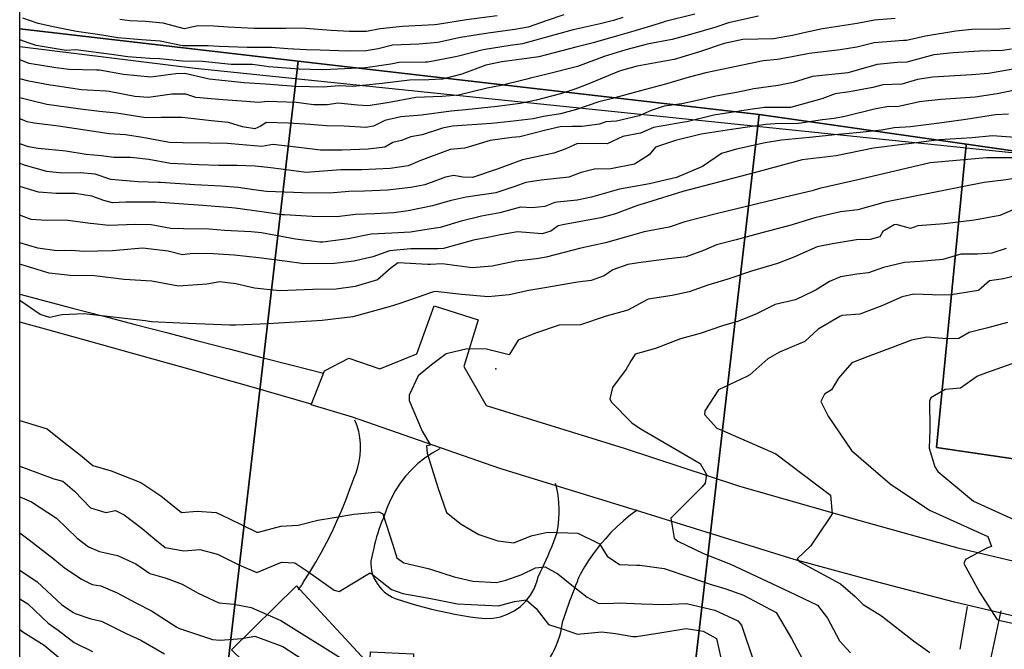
# Model space of a CAD drawing. Header units: inches. Extents: x 1364669 to 1365969, y 438680 to 440663.
# Tile 2 of 33: x 1364669 to 1364987, y 438978 to 439182. Entities that reach past the tile are written whole.
import ezdxf

# ---------------------------------------------------------------- set-up
doc = ezdxf.new("R2010")
doc.units = ezdxf.units.IN
doc.header["$MEASUREMENT"] = 0
for name, color, linetype, true_color in [('Building Footprints', 7, 'Continuous', 0xa71faf), ('Contour Lines 2 ft', 7, 'Continuous', 0x4b1f6a), ('Driveways', 7, 'Continuous', 0xa71faf), ('Fences', 7, 'Continuous', 0xa71faf), ('Municipalities and Townships', 7, 'Continuous', 0x9f1ff5), ('Parcel Attributes', 7, 'Continuous', 0xf61fde), ('Parcel Line', 7, 'Continuous', 0xf61fde), ('Paved Parking Areas', 7, 'Continuous', 0xfb1f3c)]:
    doc.layers.add(name, color=color, linetype=linetype, true_color=true_color)

msp = doc.modelspace()

# ---------------------------------------------------------------- linework, layer by layer
at = {"layer": 'Building Footprints'}
msp.add_lwpolyline([(1364759.75, 438997.5), (1364782.38, 438973.03), (1364782.63, 438977.34), (1364796.5, 438976.75), (1364796.5, 438971.81), (1364828.62, 438972), (1364828.62, 438971.31), (1364827.37, 438914.19), (1364809.75, 438914.41), (1364808.13, 438927.28), (1364799.13, 438927.56), (1364791.88, 438920.25), (1364775.63, 438933.38), (1364766.13, 438926.03), (1364750.5, 438943.78), (1364755.13, 438947.75), (1364748.75, 438955), (1364755.63, 438960.66), (1364737.75, 438978.03), (1364758.75, 438998.66), (1364759.5, 438997.78)], close=True, dxfattribs=at)
at = {"layer": 'Contour Lines 2 ft'}
for points, elevation in [([(1364908.01, 439182.71), (1364901.71, 439181.37), (1364898.28, 439180.63), (1364894.23, 439179.16), (1364886.01, 439176.76), (1364880.09, 439175.2), (1364872.09, 439173.65), (1364871.28, 439173.43), (1364865.18, 439171.85), (1364858.14, 439169.7), (1364849.51, 439166.43), (1364839.77, 439164.01), (1364834.36, 439162.69), (1364833.11, 439162.37), (1364824.8, 439160.33), (1364820.33, 439159.45), (1364811.07, 439157.18), (1364805.65, 439156.79), (1364797.24, 439156.46), (1364788.11, 439154.72), (1364781.8, 439153.74), (1364778.4, 439153.94), (1364772.22, 439154.6), (1364768.6, 439154.06), (1364764.15, 439154.14), (1364758.69, 439154.83), (1364749.27, 439155.14), (1364746.52, 439154.84), (1364742.49, 439155.15), (1364734.94, 439155.75), (1364726.16, 439156.46), (1364722.93, 439157.53), (1364718.43, 439157.53), (1364710.91, 439156.51), (1364706.43, 439156.74), (1364698.17, 439158.43), (1364697.08, 439158.55), (1364689.18, 439158.98), (1364680.02, 439160.3), (1364679.08, 439160.48), (1364672.19, 439161.7), (1364669.24, 439162.54)], 770), ([(1364952.24, 439181.96), (1364945.54, 439181.39), (1364939.93, 439180.32), (1364928.74, 439178.69), (1364923.25, 439177.47), (1364919.03, 439176.54), (1364912.85, 439175.43), (1364902.96, 439175.18), (1364896.9, 439173.86), (1364888.9, 439171.19), (1364880.78, 439168.69), (1364875.97, 439167.91), (1364868.81, 439166.55), (1364863.72, 439165.21), (1364862.75, 439164.86), (1364852.7, 439160.69), (1364848.71, 439159.11), (1364844.04, 439157.67), (1364836.16, 439155.6), (1364830.96, 439154.47), (1364823.51, 439153.53), (1364813.42, 439152.49), (1364808.7, 439152.07), (1364799.11, 439150.79), (1364792.44, 439150.22), (1364787.23, 439149.04), (1364783.6, 439147.2), (1364781.12, 439146.82), (1364774.06, 439147.23), (1364768.29, 439147.34), (1364763.08, 439147.77), (1364756.15, 439148.13), (1364748.95, 439148.34), (1364747.14, 439147.17), (1364745.24, 439146.38), (1364741.27, 439146.95), (1364736.74, 439148.36), (1364731.24, 439148.87), (1364721.76, 439149.95), (1364714.99, 439150.02), (1364710.01, 439149.93), (1364700.5, 439151.38), (1364695, 439151.95), (1364688.94, 439152.64), (1364678.03, 439154.18), (1364673.16, 439155.33), (1364669.24, 439156.38)], 772), ([(1364989.35, 439178.72), (1364985.97, 439178.52), (1364977.01, 439178.39), (1364971.81, 439177.86), (1364962.05, 439176.32), (1364955.84, 439174.92), (1364954.86, 439174.87), (1364945.43, 439174.09), (1364939.83, 439172.7), (1364934.37, 439171.82), (1364924.42, 439170.69), (1364919.44, 439169.74), (1364914.18, 439168.7), (1364909.58, 439168.32), (1364902.81, 439166.94), (1364896.14, 439165.52), (1364891.02, 439164.44), (1364885.59, 439163.02), (1364878, 439160.78), (1364869.91, 439158.57), (1364860.42, 439156.07), (1364856.38, 439155.05), (1364849.22, 439152.6), (1364844.08, 439151.14), (1364838.49, 439150.28), (1364835.18, 439149.57), (1364827.84, 439148.71), (1364821.71, 439148.1), (1364809.09, 439147.18), (1364805.85, 439146.51), (1364799.31, 439144.36), (1364795.61, 439143.77), (1364792.67, 439142.59), (1364789.8, 439141.94), (1364787.27, 439140.4), (1364781.88, 439139.75), (1364773.49, 439139.46), (1364766.51, 439139.44), (1364759.51, 439140.3), (1364751.02, 439141.27), (1364747.47, 439140.66), (1364740.1, 439141.26), (1364736.37, 439141.62), (1364730.58, 439141.66), (1364721.86, 439141.83), (1364717.66, 439141.93), (1364708.9, 439143.58), (1364703.45, 439144.44), (1364698.11, 439144.69), (1364691.08, 439145.84), (1364681.74, 439147.24), (1364673.96, 439148.13), (1364671.67, 439148.55), (1364669.35, 439149.56), (1364669.24, 439149.59)], 774), ([(1364989.74, 439172.03), (1364986.85, 439171.65), (1364979.43, 439171.42), (1364970.96, 439170.88), (1364964.72, 439170.29), (1364955.99, 439167.88), (1364952.83, 439167.8), (1364946.38, 439167.12), (1364936.92, 439164.46), (1364935.88, 439164.36), (1364925.49, 439163.27), (1364919.23, 439161.29), (1364914.4, 439160.32), (1364906.52, 439159.21), (1364900.88, 439158.1), (1364894.21, 439156.85), (1364888.18, 439155.5), (1364883.21, 439154.44), (1364877.56, 439153.65), (1364873.28, 439152.28), (1364869.41, 439150.55), (1364862.16, 439148.85), (1364858.71, 439148.59), (1364856.6, 439147.85), (1364850.94, 439147.12), (1364847.77, 439147.1), (1364843.87, 439146.95), (1364839.32, 439145.87), (1364830.87, 439143.75), (1364828.31, 439143.52), (1364821.31, 439142.52), (1364813.12, 439140.11), (1364808.37, 439139.61), (1364798.55, 439136.03), (1364794.75, 439134.37), (1364788.98, 439133.52), (1364779.71, 439133.07), (1364774.22, 439133.11), (1364773.01, 439133.04), (1364761.86, 439132.26), (1364757.83, 439132.82), (1364750.42, 439133.72), (1364745.3, 439134.24), (1364739.55, 439134.47), (1364733.46, 439134.47), (1364727.13, 439134.71), (1364718.03, 439135.16), (1364710.95, 439136.47), (1364705.16, 439137.11), (1364699.64, 439137.04), (1364695.72, 439137.58), (1364690.7, 439138.06), (1364684.17, 439139.12), (1364675.22, 439139.98), (1364672.04, 439140.54), (1364669.24, 439141.53)], 776), ([(1364990.28, 439165.58), (1364982.31, 439164.16), (1364976.9, 439163.83), (1364964.34, 439163.06), (1364959.39, 439162.24), (1364954.35, 439160.75), (1364948.26, 439160.58), (1364944.94, 439159.7), (1364937.39, 439158.29), (1364932.79, 439157.6), (1364928.45, 439156.08), (1364918.35, 439153.18), (1364909.93, 439153.22), (1364905.36, 439152.6), (1364898.41, 439151.48), (1364893.64, 439150.7), (1364884.82, 439148.64), (1364884, 439148.5), (1364874.08, 439146.75), (1364869.85, 439144.94), (1364864.15, 439143.88), (1364859.13, 439141.48), (1364849.54, 439141.61), (1364845.71, 439139.87), (1364841.86, 439138.46), (1364837.79, 439137.58), (1364831.71, 439136.36), (1364823.54, 439133.26), (1364815.59, 439130.62), (1364812.41, 439130.74), (1364809.53, 439131.31), (1364806.89, 439130.67), (1364800.2, 439128.29), (1364795.68, 439127.4), (1364788.08, 439126.55), (1364780.67, 439126.15), (1364775.6, 439126.14), (1364769.53, 439125.54), (1364760.62, 439125.65), (1364748.98, 439126.11), (1364744.92, 439126.64), (1364739.9, 439127.35), (1364734.36, 439127.82), (1364725.82, 439128.27), (1364714.78, 439128.98), (1364713.95, 439129.01), (1364707.5, 439129.17), (1364698.65, 439129.99), (1364693.65, 439131.65), (1364688.76, 439132.11), (1364682.99, 439132.06), (1364677.97, 439132.58), (1364671.17, 439134.53), (1364669.24, 439135.17)], 778), ([(1364993.96, 439159.51), (1364985.15, 439157.62), (1364978.07, 439156.6), (1364966.92, 439155.81), (1364960.05, 439155.03), (1364952.87, 439153.43), (1364950.12, 439153.57), (1364945.92, 439152.84), (1364935.95, 439150.35), (1364932.49, 439149.68), (1364928.75, 439149.2), (1364920.96, 439148.07), (1364913.46, 439147.97), (1364910.39, 439147.77), (1364900.03, 439146.24), (1364899.25, 439146.14), (1364889.52, 439144.58), (1364881.22, 439142.6), (1364874.76, 439140.37), (1364872.65, 439137.98), (1364867.93, 439134.87), (1364860.3, 439133.41), (1364854.98, 439133.3), (1364850.66, 439132.18), (1364846.7, 439130.67), (1364837.81, 439129.78), (1364832.78, 439128.96), (1364829.27, 439127.69), (1364823.16, 439125.61), (1364813.59, 439124.29), (1364808.66, 439123.16), (1364803.69, 439121.75), (1364802.61, 439121.49), (1364794.8, 439119.83), (1364790.15, 439119.21), (1364784.03, 439118.91), (1364777.8, 439118.69), (1364771.71, 439117.92), (1364763.82, 439118.03), (1364754.87, 439118.53), (1364754, 439118.6), (1364747.46, 439119.48), (1364738.91, 439120.67), (1364737.82, 439120.77), (1364728.41, 439121.54), (1364720.76, 439122.08), (1364713.25, 439122.7), (1364703.58, 439122.68), (1364699.19, 439122.46), (1364696.47, 439123.15), (1364692.58, 439124.54), (1364687.16, 439125.4), (1364681.08, 439125.46), (1364675.35, 439125.93), (1364669.24, 439127.68)], 780), ([(1364988.86, 439151.06), (1364984.67, 439150.82), (1364975, 439149.37), (1364967.3, 439148.25), (1364957.15, 439146.95), (1364951.89, 439146.61), (1364947.79, 439145.89), (1364940.86, 439145.19), (1364933.8, 439144.49), (1364924.5, 439143.54), (1364915.44, 439142.7), (1364910.14, 439141.82), (1364900.95, 439139.82), (1364896.08, 439138.41), (1364889.9, 439134.12), (1364881.54, 439130.57), (1364872.81, 439128.58), (1364863.11, 439126.8), (1364854.05, 439124.24), (1364849.43, 439123.24), (1364843, 439122.67), (1364842.2, 439122.52), (1364838.93, 439121.22), (1364834.84, 439120.84), (1364831.12, 439121.02), (1364824.46, 439119.17), (1364818.46, 439118.17), (1364811.89, 439116.55), (1364805.16, 439114.46), (1364801.48, 439113.92), (1364795.6, 439112.95), (1364789.55, 439112.61), (1364782.88, 439112.29), (1364775.39, 439110.8), (1364767.21, 439109.68), (1364766.29, 439109.73), (1364758.34, 439110.73), (1364747.44, 439112.71), (1364744.06, 439113.08), (1364735.47, 439113.52), (1364730.46, 439113.9), (1364722.14, 439113.99), (1364718.09, 439114.19), (1364711.78, 439115.32), (1364706.65, 439115.45), (1364698.07, 439115.07), (1364693.17, 439115.62), (1364691.98, 439115.77), (1364684.03, 439116.78), (1364677.96, 439116.69), (1364672.95, 439117.03), (1364669.24, 439118.4)], 782), ([(1364992.5, 439143.38), (1364983.61, 439144.03), (1364977.13, 439143.47), (1364966.44, 439142.77), (1364956.48, 439141.51), (1364955.38, 439141.43), (1364945.16, 439140.13), (1364933.15, 439137.63), (1364922.16, 439136.27), (1364915.81, 439134.63), (1364906.6, 439132.11), (1364883.61, 439126.1), (1364871.83, 439122.46), (1364868.93, 439121.6), (1364861.81, 439118.89), (1364857.04, 439117.54), (1364845.37, 439115.41), (1364843.29, 439114.96), (1364840.94, 439113.31), (1364838.1, 439112.4), (1364830.13, 439113.03), (1364824.61, 439112.08), (1364820.56, 439111.27), (1364815.88, 439110.4), (1364806.22, 439107.67), (1364804.45, 439107.54), (1364796.57, 439107.59), (1364795.66, 439107.59), (1364788.75, 439106.93), (1364783.41, 439105.03), (1364777.28, 439103.6), (1364771.02, 439102.83), (1364761.06, 439102.75), (1364754.9, 439103.63), (1364746.55, 439104.66), (1364738.52, 439105.56), (1364730.01, 439106.03), (1364724.31, 439105.91), (1364721.88, 439105.62), (1364717.2, 439106.85), (1364708.98, 439107.75), (1364705.28, 439107.41), (1364699.22, 439106.91), (1364689.72, 439106.73), (1364686.14, 439107.05), (1364681.25, 439106.88), (1364675.06, 439107.77), (1364669.24, 439109.56)], 784), ([(1364995.17, 439137), (1364981.75, 439136.92), (1364963.49, 439135.33), (1364941.09, 439130.08), (1364927.73, 439127.05), (1364925.38, 439126.36), (1364916.65, 439124.26), (1364894.35, 439118.93), (1364884.17, 439116.32), (1364879.19, 439114.56), (1364871.1, 439113.01), (1364865.03, 439111.3), (1364858.6, 439109.47), (1364850.61, 439107.81), (1364839.42, 439104.92), (1364836.28, 439104.34), (1364830.54, 439103.74), (1364829.64, 439103.55), (1364821.95, 439101.93), (1364815.5, 439101.4), (1364805.78, 439102.68), (1364802.04, 439102.49), (1364801.19, 439102.56), (1364791.54, 439103.08), (1364789.34, 439101.48), (1364784.9, 439097.6), (1364777.72, 439095.43), (1364771.52, 439094.59), (1364764.03, 439094.43), (1364753.18, 439093.98), (1364745.15, 439094.91), (1364739.11, 439096.29), (1364733.89, 439096.93), (1364729.76, 439096.21), (1364720.52, 439095.56), (1364711.93, 439097.1), (1364703.06, 439097.68), (1364693.41, 439098.85), (1364685.51, 439098.98), (1364678.82, 439099.71), (1364672.41, 439101.62), (1364669.24, 439102.64)], 786), ([(1365008.23, 439132.83), (1364987.18, 439129.71), (1364980.98, 439128.95), (1364973.84, 439127.55), (1364948.98, 439122.6), (1364940.14, 439120.16), (1364934.51, 439119.49), (1364926.24, 439117.61), (1364918.2, 439115.06), (1364909.13, 439112.73), (1364900.78, 439110.53), (1364894.44, 439108.83), (1364890.2, 439107.05), (1364884.67, 439105.03), (1364879.04, 439104.39), (1364869.21, 439103.1), (1364865.76, 439102.48), (1364860.94, 439100.82), (1364858.14, 439098.88), (1364853.89, 439097.29), (1364849.49, 439096.76), (1364838.99, 439095), (1364833.83, 439094.07), (1364827.44, 439092.73), (1364820.69, 439092.03), (1364812.13, 439092.78), (1364803.52, 439093.75), (1364802.71, 439093.54), (1364792.1, 439089.96), (1364788.68, 439088.86), (1364776.88, 439085.63), (1364766.98, 439084.41), (1364749.59, 439083.38), (1364739.08, 439082.87), (1364737.18, 439082.9), (1364720.95, 439083.56), (1364711.84, 439084), (1364709.79, 439084.3), (1364690.13, 439086.57), (1364682.85, 439086.29), (1364678.93, 439085.35), (1364675.86, 439086.38), (1364669.24, 439090.83)], 788), ([(1364993.59, 439121.59), (1364986.04, 439118.35), (1364977.87, 439116.84), (1364968.1, 439115.63), (1364959.5, 439114.95), (1364957.2, 439114.17), (1364952.47, 439115.43), (1364951.82, 439115.31), (1364948.21, 439113.13), (1364947.22, 439111.42), (1364944.09, 439110.55), (1364939.71, 439110.45), (1364931.98, 439109.19), (1364927.02, 439108.17), (1364919.48, 439104.89), (1364914.12, 439102.85), (1364905.79, 439100.37), (1364898.11, 439097.72), (1364891.62, 439095.83), (1364885.62, 439093.71), (1364880.15, 439092.48), (1364872.35, 439091.36), (1364865.8, 439087.78), (1364858.74, 439085.8), (1364850.54, 439083.07), (1364843.62, 439082.92), (1364835.92, 439080.3), (1364830.4, 439078.05), (1364827.46, 439073.33), (1364820.08, 439075.11), (1364813.86, 439075.28), (1364807.11, 439073.69), (1364802.34, 439070.1), (1364798.07, 439066.58), (1364795.11, 439060.26), (1364795.12, 439058.59), (1364799.31, 439048.66), (1364802.01, 439044.18), (1364800.69, 439043.97), (1364800.94, 439041.56), (1364804.34, 439030.52), (1364807.17, 439022.34), (1364811.9, 439018.66), (1364817.64, 439015.32), (1364823.77, 439013.19), (1364828.93, 439012.63), (1364834.58, 439014.89), (1364839.84, 439016.07), (1364849.64, 439015.76), (1364856.59, 439012.3), (1364859.15, 439008.25), (1364863.07, 439005.62), (1364868.66, 439005.41), (1364869.68, 439005.35), (1364877.5, 439004.26), (1364885.82, 439001.46), (1364892.69, 438999.12), (1364897.51, 438997.68), (1364903.16, 438995.74), (1364913.7, 438990.05), (1364918.72, 438981.71), (1364923.26, 438973.2)], 790), ([(1364988.1, 439107.67), (1364983.48, 439106.12), (1364978.82, 439105.85), (1364973.44, 439105.8), (1364967.58, 439104.13), (1364960.3, 439103.44), (1364955.21, 439103.13), (1364948.44, 439101.5), (1364943.54, 439099.83), (1364939.78, 439099.42), (1364934.54, 439098.5), (1364930.94, 439097.04), (1364926.63, 439094.31), (1364925.84, 439093.91), (1364920, 439091.05), (1364913.43, 439089.54), (1364907.12, 439086.5), (1364901.52, 439084.24), (1364896.36, 439082.69), (1364889.15, 439080.23), (1364882.78, 439078.49), (1364874.74, 439075.38), (1364868.21, 439073.49), (1364866.82, 439071.51), (1364865.3, 439068.68), (1364860.79, 439062.75), (1364859.97, 439059.06), (1364860.39, 439058.19), (1364867.05, 439051.4), (1364869.74, 439049.55), (1364889.16, 439038.23), (1364891.23, 439034.72), (1364890.74, 439031.84), (1364889.85, 439030.69), (1364879.68, 439020.56), (1364880.79, 439014.11), (1364881.97, 439013.17), (1364890.2, 439009.17), (1364898.93, 439005.72), (1364915.83, 438997.89), (1364927.04, 438992.44), (1364930.28, 438988.22), (1364934.16, 438980.89), (1364937.78, 438977.01)], 792), ([(1364993.66, 439099.5), (1364987.17, 439097.89), (1364982.66, 439097.19), (1364979.16, 439094.13), (1364970.28, 439092.7), (1364965.19, 439092.62), (1364964.21, 439092.67), (1364958.27, 439092.91), (1364954.5, 439092.06), (1364947.92, 439089.14), (1364940.72, 439086.44), (1364935.09, 439086.06), (1364934.29, 439085.7), (1364927.33, 439081.6), (1364922.99, 439077.65), (1364914.77, 439074.24), (1364911.05, 439072.08), (1364905.25, 439066.83), (1364904.25, 439066.31), (1364895.13, 439062.02), (1364890.65, 439055.28), (1364890.52, 439054.03), (1364894.6, 439049.64), (1364896.44, 439048.86), (1364913.61, 439041.33), (1364931.29, 439028.01), (1364931.87, 439022.01), (1364931.04, 439020.8), (1364924.87, 439011.49), (1364920.54, 439007.47), (1364921.17, 439006.61), (1364934.52, 438999.3), (1364939.23, 438995.23), (1364941.82, 438992.72), (1364947.79, 438988.96), (1364958.08, 438980.92), (1364963.45, 438977.21)], 794), ([(1364988.45, 439083.77), (1364981.72, 439081.9), (1364976.09, 439080.56), (1364972.74, 439078.58), (1364968.74, 439078.48), (1364962.48, 439079.01), (1364957.49, 439078.09), (1364951.19, 439075.72), (1364943.5, 439072.79), (1364938.24, 439070.7), (1364933.9, 439065.75), (1364931.58, 439062.01), (1364929.31, 439060.61), (1364928.2, 439058.28), (1364930.56, 439053.46), (1364938.13, 439042.42), (1364950.56, 439031.63), (1364963.25, 439023.1), (1364982.18, 439014.68), (1364983.3, 439011.42), (1364982.04, 439010.93), (1364974.9, 439007.16), (1364974.36, 439005.94), (1364979.41, 438996.63), (1364985.07, 438987.96), (1364985.73, 438987.63), (1364990.99, 438986.43)], 796), ([(1364991.76, 439071.04), (1364981.36, 439067.38), (1364978.85, 439066.4), (1364973.29, 439062.54), (1364968.38, 439062.15), (1364963.76, 439059.49), (1364963.24, 439058.37), (1364963.37, 439049.19), (1364963.21, 439043.22), (1364964.99, 439037.17), (1364966, 439035.68), (1364977.52, 439026.02), (1364992.89, 439019.05)], 798), ([(1364669.24, 439052.08), (1364678.09, 439049.45), (1364683.11, 439045.42), (1364688.89, 439040.89), (1364692.89, 439037.61), (1364698.81, 439035.81), (1364708.37, 439032.09), (1364714.82, 439027.8), (1364721.55, 439022.41), (1364726.61, 439022.85), (1364732.75, 439022.44), (1364736.88, 439020.45), (1364745.88, 439016.08), (1364746.45, 439016), (1364753.66, 439017.94), (1364759.28, 439018.29), (1364765.63, 439019.96), (1364770.86, 439020.81), (1364777.2, 439021.85), (1364785.27, 439022.64), (1364786.56, 439021.92), (1364789.82, 439011.91), (1364791.12, 439007.75), (1364793.4, 439006.18), (1364801.31, 439004.27), (1364802.31, 439003.99), (1364809.62, 439001.66), (1364815.7, 439000.26), (1364823.34, 438999.82), (1364826.35, 439000.56), (1364831.5, 439002.33), (1364836, 439004.5), (1364839.12, 439004.87), (1364843.12, 439002.54), (1364847.66, 438998.92), (1364852.63, 438994.99), (1364856.23, 438993.13), (1364859.28, 438992.95), (1364863, 438993.23), (1364870.25, 438992.88), (1364877.45, 438992.7), (1364884.73, 438993), (1364893.87, 438990.89), (1364901.36, 438987.36), (1364902.55, 438985.98), (1364906.39, 438974.52)], 788), ([(1364669.24, 439037.39), (1364671, 439036.7), (1364680.24, 439033.25), (1364683.17, 439032.53), (1364686.91, 439029.29), (1364692.18, 439023.86), (1364697.09, 439022.44), (1364700.17, 439023.03), (1364702.96, 439021.66), (1364708.83, 439017.21), (1364712.88, 439013.75), (1364716.28, 439011.12), (1364722.26, 439010), (1364727.47, 439010.42), (1364733.13, 439008.9), (1364740.09, 439005.44), (1364745.88, 439003.05), (1364753.91, 439006.4), (1364758.16, 439006.15), (1364762.42, 439003.35), (1364770.85, 438997.32), (1364772.52, 438996.83), (1364782.33, 439002.8), (1364782.74, 439002.77), (1364784.92, 439001.09), (1364789.38, 438997.55), (1364793.1, 438996.25), (1364802.13, 438994.66), (1364810.73, 438992.91), (1364823.99, 438992.2), (1364829.11, 438993.62), (1364832.91, 438994.19), (1364836.18, 438991.41), (1364840.15, 438986.17), (1364844.52, 438984.8), (1364849.5, 438983.08), (1364857.39, 438983.81), (1364861.81, 438983.27), (1364867.45, 438982.31), (1364868.64, 438982.3), (1364876.81, 438983.66), (1364884.67, 438984.96), (1364890.12, 438984.1), (1364894.45, 438981.65), (1364896.01, 438974.88)], 786), ([(1364669.24, 439027.41), (1364673.11, 439025.8), (1364681.18, 439020.6), (1364687.86, 439014.12), (1364691.51, 439011.32), (1364695.07, 439009.79), (1364700.84, 439008.46), (1364706.8, 439005.81), (1364711.31, 439002.69), (1364716.55, 439001.2), (1364721.7, 438999.19), (1364726.88, 438996.31), (1364733.62, 438993.21), (1364738.45, 438992.82), (1364744, 438991.74), (1364753.6, 438987.45), (1364773.99, 438974.81)], 784), ([(1364669.24, 439015.81), (1364671.87, 439013.86), (1364679.92, 439007.59), (1364683.66, 439004.64), (1364689.18, 439000.82), (1364692.65, 438999.15), (1364695.46, 438998.71), (1364700.77, 438996.47), (1364706.79, 438993.21), (1364711.87, 438990.65), (1364720.01, 438985.31), (1364720.91, 438984.94), (1364731.55, 438981.38), (1364734.04, 438981.13), (1364741.07, 438981.67), (1364745.19, 438982.46), (1364754.32, 438979.14), (1364769.39, 438969.28)], 782), ([(1364669.24, 439003.71), (1364674.93, 438999.99), (1364682.8, 438992.69), (1364686.44, 438990.15), (1364687.21, 438989.77), (1364692.22, 438988), (1364695.7, 438987.26), (1364703.67, 438983.27), (1364708.37, 438981.14), (1364716.01, 438976.78)], 780), ([(1364669.24, 438994.53), (1364671.89, 438992.86), (1364678.4, 438986.64), (1364681.69, 438984.39), (1364686.8, 438980.45), (1364692.74, 438977.45)], 778), ([(1364669.24, 438984.62), (1364670.23, 438983.83), (1364677.16, 438979.5), (1364682.28, 438975.22)], 776)]:
    msp.add_lwpolyline(points, dxfattribs=dict(at, elevation=elevation))
for points in [[(1364887.48, 439183.37, 768), (1364877.89, 439181.01, 768), (1364876.97, 439180.74, 768), (1364868.49, 439178.09, 768), (1364862.43, 439176.39, 768), (1364854.55, 439174.1, 768), (1364848.94, 439172.69, 768), (1364842.02, 439170.92, 768), (1364837.03, 439169.59, 768), (1364831.55, 439168.85, 768), (1364825.05, 439168.02, 768), (1364819.86, 439166.86, 768), (1364812.13, 439163.96, 768), (1364805.92, 439162.43, 768), (1364801.48, 439162.19, 768), (1364795.27, 439162.07, 768), (1364786.39, 439160.97, 768), (1364776.94, 439160.06, 768), (1364772.47, 439160.22, 768), (1364767.36, 439159.81, 768), (1364758.35, 439160.01, 768), (1364748.7, 439160.75, 768), (1364741.81, 439161.23, 768), (1364730.49, 439162.33, 768), (1364722.6, 439164.16, 768), (1364719.67, 439164.07, 768), (1364711.67, 439163.03, 768), (1364702.84, 439163.84, 768), (1364694.99, 439165.26, 768), (1364694.03, 439165.32, 768), (1364685.09, 439165.47, 768), (1364680.97, 439166.09, 768), (1364672.31, 439167.48, 768), (1364669.24, 439168.67, 768)], [(1364864.2, 439182.26, 766), (1364861.17, 439181.37, 766), (1364856.89, 439180.26, 766), (1364848.12, 439178.29, 766), (1364842.59, 439176.84, 766), (1364831.75, 439173.79, 766), (1364827.74, 439173.24, 766), (1364818.99, 439171.82, 766), (1364811.01, 439169.79, 766), (1364810.08, 439169.57, 766), (1364801.12, 439167.86, 766), (1364800.37, 439167.85, 766), (1364791.93, 439167.78, 766), (1364789.24, 439167.2, 766), (1364781.02, 439166.01, 766), (1364769.66, 439165.54, 766), (1364767.1, 439165.44, 766), (1364759.53, 439165.59, 766), (1364749.8, 439166.39, 766), (1364744.47, 439167.11, 766), (1364737.59, 439167.07, 766), (1364728.3, 439168.05, 766), (1364721.9, 439168.25, 766), (1364714.56, 439168.94, 766), (1364711.27, 439169.08, 766), (1364704.16, 439169.55, 766), (1364698.92, 439170.37, 766), (1364687.36, 439171.83, 766), (1364684.31, 439171.67, 766), (1364674.55, 439173.23, 766), (1364672.26, 439174.04, 766), (1364669.24, 439175.1, 766)], [(1364845.14, 439183.12, 764), (1364839.35, 439181.28, 764), (1364833.57, 439179.21, 764), (1364829.31, 439178.41, 764), (1364820.65, 439177.2, 764), (1364811.67, 439175.83, 764), (1364804.4, 439174.24, 764), (1364798.28, 439173.68, 764), (1364789.71, 439173.34, 764), (1364785.14, 439172.21, 764), (1364781.19, 439171.58, 764), (1364775.39, 439171.38, 764), (1364766.34, 439171.79, 764), (1364761.8, 439171.88, 764), (1364755.94, 439172.19, 764), (1364750.58, 439172.64, 764), (1364742.78, 439172.64, 764), (1364733.67, 439172.92, 764), (1364730.13, 439173.18, 764), (1364721.81, 439173.17, 764), (1364714.67, 439174.7, 764), (1364708.6, 439175.09, 764), (1364701.01, 439175.73, 764), (1364695.18, 439176.71, 764), (1364687.56, 439177.75, 764), (1364680.58, 439179.16, 764), (1364675.24, 439180.38, 764), (1364670.24, 439182.08, 764)], [(1364823.57, 439182.79, 762), (1364813.6, 439181.58, 762), (1364804.3, 439180.07, 762), (1364803.33, 439179.96, 762), (1364792.99, 439179.4, 762), (1364785.75, 439178.69, 762), (1364781.3, 439177.76, 762), (1364775.88, 439177.78, 762), (1364769.86, 439178.12, 762), (1364760.18, 439178.82, 762), (1364755.21, 439178.71, 762), (1364753.99, 439178.7, 762), (1364744.99, 439178.73, 762), (1364736.65, 439179.19, 762), (1364732, 439179.53, 762), (1364726.85, 439179.59, 762), (1364722.48, 439178.69, 762), (1364715.56, 439180.52, 762), (1364709.89, 439181, 762), (1364704.85, 439181.22, 762), (1364701.61, 439181.65, 762)]]:
    msp.add_polyline3d(points, dxfattribs=at)
at = {"layer": 'Driveways'}
for p, q in [((1364836.4, 439000), (1364836.8, 439001.6)), ((1364973.2, 438978.2), (1364975.6, 438992)), ((1364983.2, 438975.6), (1364986.4, 438990.6))]:
    msp.add_line(p, q, dxfattribs=at)
for points in [[(1364669.24, 439092.92), (1364676.19, 439091.09), (1364686.32, 439088.43), (1364696.45, 439085.78), (1364706.58, 439083.14), (1364716.71, 439080.5), (1364726.85, 439077.87), (1364736.98, 439075.24), (1364747.12, 439072.62), (1364757.26, 439070.01), (1364767.4, 439067.4)], [(1364763.4, 439057.4), (1364753.75, 439060.2), (1364744.1, 439062.97), (1364734.44, 439065.73), (1364724.77, 439068.47), (1364715.1, 439071.19), (1364705.43, 439073.9), (1364695.75, 439076.59), (1364686.06, 439079.25), (1364676.37, 439081.9), (1364669.24, 439083.84)], [(1364777.2, 439033.4), (1364777.95, 439035.18), (1364778.55, 439037.03), (1364778.99, 439038.91), (1364779.28, 439040.83), (1364779.4, 439042.76), (1364779.36, 439044.69), (1364779.16, 439046.62), (1364778.8, 439048.52), (1364778.27, 439050.39), (1364777.6, 439052.2)], [(1364805, 439043), (1364802.51, 439041.59), (1364800.15, 439039.98), (1364797.92, 439038.2), (1364795.84, 439036.23), (1364793.92, 439034.11), (1364792.19, 439031.84), (1364790.63, 439029.44), (1364789.28, 439026.92), (1364788.13, 439024.3), (1364787.2, 439021.6)], [(1364761, 439000), (1364763, 439003.14), (1364764.93, 439006.32), (1364766.77, 439009.56), (1364768.52, 439012.85), (1364770.19, 439016.17), (1364771.77, 439019.54), (1364773.26, 439022.95), (1364774.66, 439026.4), (1364775.98, 439029.88), (1364777.2, 439033.4)], [(1364842.8, 439015.6), (1364843.12, 439017.21), (1364843.36, 439018.82), (1364843.52, 439020.45), (1364843.6, 439022.09), (1364843.6, 439023.72), (1364843.52, 439025.36), (1364843.36, 439026.99), (1364843.12, 439028.61), (1364842.8, 439030.21), (1364842.4, 439031.8)], [(1364868.8, 439023.2), (1364866.56, 439021.52), (1364864.4, 439019.73), (1364862.32, 439017.86), (1364860.33, 439015.89), (1364858.43, 439013.83), (1364856.62, 439011.7), (1364854.91, 439009.48), (1364853.3, 439007.19), (1364851.8, 439004.83), (1364850.4, 439002.4)], [(1364787.2, 439021.6), (1364786.7, 439020.44), (1364786.23, 439019.27), (1364785.78, 439018.09), (1364785.36, 439016.9), (1364784.97, 439015.7), (1364784.6, 439014.5), (1364784.26, 439013.28), (1364783.95, 439012.06), (1364783.66, 439010.83), (1364783.4, 439009.6)], [(1364836.8, 439001.6), (1364837.49, 439002.96), (1364838.15, 439004.33), (1364838.8, 439005.71), (1364839.43, 439007.1), (1364840.04, 439008.5), (1364840.63, 439009.9), (1364841.2, 439011.32), (1364841.76, 439012.74), (1364842.29, 439014.16), (1364842.8, 439015.6)], [(1364783.4, 439009.6), (1364783.11, 439008.65), (1364782.9, 439007.67), (1364782.78, 439006.68), (1364782.75, 439005.68), (1364782.81, 439004.69), (1364782.96, 439003.7), (1364783.19, 439002.73), (1364783.51, 439001.79), (1364783.92, 439000.87), (1364784.4, 439000)], [(1364850.4, 439002.4), (1364850.27, 439002.17), (1364850.15, 439001.94), (1364850.03, 439001.71), (1364849.92, 439001.47), (1364849.81, 439001.24), (1364849.72, 439000.99), (1364849.63, 439000.75), (1364849.54, 439000.5), (1364849.47, 439000.25), (1364849.4, 439000)], [(1364759.2, 438997.4), (1364759.42, 438997.63), (1364759.63, 438997.87), (1364759.83, 438998.11), (1364760.03, 438998.36), (1364760.21, 438998.62), (1364760.39, 438998.89), (1364760.56, 438999.16), (1364760.72, 438999.43), (1364760.86, 438999.71), (1364761, 439000)], [(1364784.4, 439000), (1364784.96, 438999.12), (1364785.6, 438998.29), (1364786.3, 438997.51), (1364787.06, 438996.8), (1364787.87, 438996.15), (1364788.74, 438995.56), (1364789.66, 438995.05), (1364790.61, 438994.62), (1364791.59, 438994.27), (1364792.6, 438994)], [(1364817.4, 438988.4), (1364819.82, 438988.17), (1364822.24, 438988.28), (1364824.62, 438988.74), (1364826.91, 438989.53), (1364829.07, 438990.64), (1364831.05, 438992.05), (1364832.8, 438993.73), (1364834.3, 438995.64), (1364835.5, 438997.74), (1364836.4, 439000)], [(1364849.4, 439000), (1364848.9, 438998.76), (1364848.4, 438997.51), (1364847.92, 438996.26), (1364847.44, 438995), (1364846.98, 438993.74), (1364846.52, 438992.48), (1364846.08, 438991.22), (1364845.64, 438989.95), (1364845.22, 438988.68), (1364844.8, 438987.4)], [(1364792.6, 438994), (1364795.02, 438993.22), (1364797.46, 438992.49), (1364799.92, 438991.81), (1364802.38, 438991.17), (1364804.86, 438990.59), (1364807.35, 438990.05), (1364809.85, 438989.56), (1364812.36, 438989.13), (1364814.88, 438988.74), (1364817.4, 438988.4)], [(1364840.8, 438975.8), (1364841.41, 438976.87), (1364841.98, 438977.97), (1364842.5, 438979.09), (1364842.97, 438980.23), (1364843.4, 438981.39), (1364843.78, 438982.57), (1364844.11, 438983.76), (1364844.39, 438984.96), (1364844.62, 438986.18), (1364844.8, 438987.4)]]:
    msp.add_lwpolyline(points, dxfattribs=at)
at = {"layer": 'Fences'}
msp.add_lwpolyline([(1365362, 439167.2), (1365324.8, 439101.8), (1365037.8, 439133.6), (1364726, 439165.8), (1364669.24, 439172.88)], dxfattribs=at)
at = {"layer": 'Municipalities and Townships'}
msp.add_lwpolyline([(1365969.24, 438679.64), (1364669.24, 438679.64), (1364669.24, 440662.97), (1365969.24, 440662.97)], close=True, dxfattribs=at)
at = {"layer": 'Parcel Attributes'}
msp.add_point((1364823.1, 439068.8), dxfattribs=at)
at = {"layer": 'Parcel Line'}
for points in [[(1364710.51, 439523.93), (1364789.71, 439512.65), (1364917.86, 439494.34), (1364947.47, 439490.44), (1365038.01, 439478.52), (1365275.2, 439448), (1365349.2, 439449.8), (1365378.35, 439446.72), (1365369.72, 439353.22), (1365362.63, 439284.57), (1365353.34, 439194.62), (1365343.22, 439097.01), (1365342.36, 439088.77), (1364975.22, 439141.37), (1364908.24, 439150.97), (1364759.23, 439168.21), (1364669.24, 439178.62), (1364669.24, 439529.8)], [(1364759.23, 439168.21), (1364707.04, 438719.95), (1365053.25, 438679.64), (1364897.58, 438679.64), (1364669.24, 438706.22), (1364669.24, 439178.62)], [(1364908.24, 439150.97), (1364858.11, 438720.48), (1365208.9, 438679.64), (1365053.25, 438679.64), (1364707.04, 438719.95), (1364759.23, 439168.21)], [(1364975.22, 439141.37), (1364975.19, 439141.01), (1364965.6, 439043.4), (1365045.35, 439031.65), (1365009.18, 438721.01), (1365304.23, 438686.65), (1365303.59, 438679.64), (1365208.9, 438679.64), (1364858.11, 438720.48), (1364908.24, 439150.97)], [(1365342.36, 439088.77), (1365333.16, 439000), (1365332.16, 438989.14), (1365259, 439000), (1365258.4, 439000.09), (1365193.8, 439009.66), (1365045.35, 439031.65), (1364965.6, 439043.4), (1364975.19, 439141.01), (1364975.22, 439141.37)]]:
    msp.add_lwpolyline(points, close=True, dxfattribs=at)
at = {"layer": 'Paved Parking Areas'}
for points in [[(1364946.2, 439000), (1364919.6, 439007.2), (1364868.6, 439023), (1364824.4, 439036.6), (1364776.8, 439053.2), (1364763.4, 439057.2), (1364767.8, 439068.2), (1364775.6, 439072.2), (1364785.6, 439068.8), (1364797.6, 439073.6), (1364803.2, 439089.2), (1364817.4, 439084.6), (1364812.8, 439069.6), (1364820, 439057), (1364864.6, 439043.2), (1364901.6, 439031), (1364938.8, 439020.4), (1364972.4, 439011), (1365016.2, 439000.6), (1365020.4, 439000)], [(1365185.6, 438956), (1365119.4, 438965.8), (1365039, 438979.2), (1365004.8, 438985.6), (1364971.4, 438993.4), (1364946.2, 439000)]]:
    msp.add_lwpolyline(points, dxfattribs=at)

doc.saveas('drawing.dxf')
